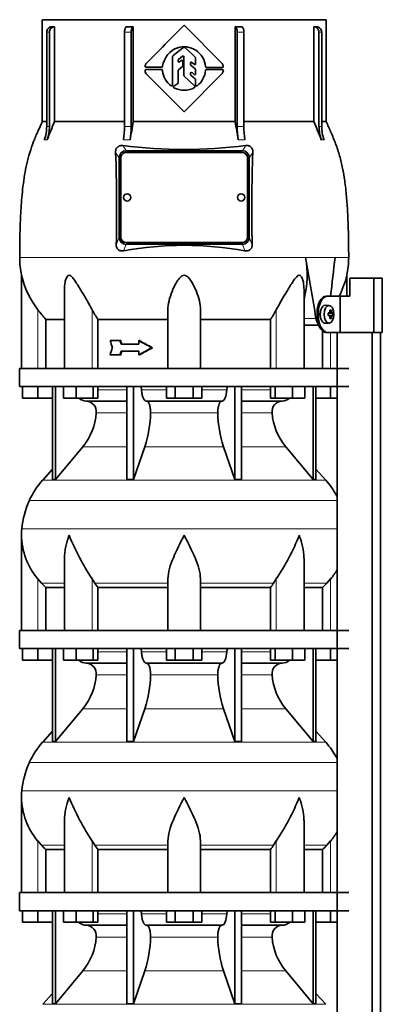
# Model space of a CAD drawing. Header units: millimetres. Extents: x -303 to -74, y -428 to 1006.
# Tile 23 of 26: x -302 to -262, y 722 to 830. Entities that reach past the tile are written whole.
import ezdxf

# ---------------------------------------------------------------- set-up
doc = ezdxf.new("R2010")
doc.units = ezdxf.units.MM
for name, color, linetype in [('LOW_134-18', 7, 'Continuous'), ('M5X8_UNI7687', 7, 'Continuous'), ('VSI134_DIFFUSORE', 7, 'Continuous'), ('VSI134_TERMINALE', 7, 'Continuous'), ('VSI134_TESTATA', 7, 'Continuous')]:
    doc.layers.add(name, color=color, linetype=linetype)

# ---------------------------------------------------------------- blocks, each defined once
blk = doc.blocks.new('SE')
at = {"layer": 'LOW_134-18', "color": 7, "linetype": 'Continuous', "lineweight": 35}
for p, q in [((-266.78, 795.88), (-266.78, 791.88)), ((-266.77, 795.88), (-266.77, 270.58)), ((-262.89, 270.58), (-262.89, 795.88)), ((-261.98, 270.58), (-261.98, 795.88)), ((-266.78, 789.88), (-266.78, 762.88)), ((-266.78, 760.88), (-266.78, 733.88)), ((-266.78, 731.88), (-266.78, 704.88))]:
    blk.add_line(p, q, dxfattribs=at)
at = {"layer": 'M5X8_UNI7687', "color": 7, "linetype": 'Continuous', "lineweight": 35}
for p, q in [((-267.67, 798.86), (-268.09, 798.88)), ((-267.76, 798), (-267.6, 798.02)), ((-267.6, 797.74), (-267.76, 797.75)), ((-267.25, 798.02), (-267.7, 797.98)), ((-267.25, 797.74), (-267.7, 797.77)), ((-267.43, 798.34), (-267.57, 798.24)), ((-268.09, 796.88), (-267.67, 796.89)), ((-267.43, 797.41), (-267.57, 797.52))]:
    blk.add_line(p, q, dxfattribs=at)
at = {"layer": 'M5X8_UNI7687', "color": 4, "linetype": 'Continuous', "lineweight": 9}
for p, q in [((-267.76, 798), (-267.61, 798.02)), ((-267.61, 797.74), (-267.76, 797.75)), ((-267.34, 798.02), (-267.7, 797.98)), ((-267.7, 797.77), (-267.34, 797.74)), ((-267.4, 797.64), (-267.56, 797.65)), ((-267.55, 798.1), (-267.4, 798.12))]:
    blk.add_line(p, q, dxfattribs=at)
at = {"layer": 'M5X8_UNI7687', "color": 7, "linetype": 'Continuous', "lineweight": 35}
blk.add_arc((-269.1, 797.88), 1.85, 355.7167, 4.2833, dxfattribs=at)
for centre, major_axis, ratio, start_param, end_param in [((-268.1, 797.88), (0, 1), 0.544639, 0, 3.159643), ((-268.43, 797.88), (0, -1.85), 0.361923, 1.49595, 1.645642), ((-269.13, 797.85), (1.99, 0.15), 0.047468, 0.695348, 0.809907), ((-267.7, 798.08), (-0.195, -0.02), 0.510424, 1.182652, 1.511361), ((-267.7, 797.67), (-0.195, 0.02), 0.510424, 4.771824, 5.100533), ((-269.13, 797.91), (1.99, -0.15), 0.047468, -0.809907, -0.695348), ((-268.77, 797.26), (1.58, 0.96), 0.318449, 0.410036, 0.559729), ((-269.12, 797.88), (0, 2), 0.788011, 4.833518, 4.948078), ((-269.12, 797.88), (0, -2), 0.788011, 1.335108, 1.449667), ((-269.15, 797.88), (0, 2), 0.882948, 4.833518, 4.948078), ((-269.15, 797.88), (0, -2), 0.882948, 1.335108, 1.449667), ((-269.13, 797.85), (1.99, 0.15), 0.047468, 0.33853, 0.453089), ((-269.13, 797.91), (1.99, -0.15), 0.047468, -0.453089, -0.33853), ((-268.77, 798.49), (1.58, -0.96), 0.318449, -0.559729, -0.410036)]:
    blk.add_ellipse(centre, major_axis=major_axis, ratio=ratio, start_param=start_param, end_param=end_param, dxfattribs=at)
blk.add_ellipse((-267.68, 797.88), major_axis=(0, -0.986), ratio=0.544639, dxfattribs=at)
for points in [[(-267.61, 798.02), (-267.6, 798.02), (-267.6, 798.02), (-267.59, 798.02), (-267.59, 798.02), (-267.58, 798.03), (-267.58, 798.03), (-267.57, 798.04), (-267.57, 798.04), (-267.56, 798.05), (-267.56, 798.06), (-267.56, 798.06), (-267.56, 798.07), (-267.55, 798.08), (-267.55, 798.09), (-267.55, 798.1), (-267.55, 798.11), (-267.55, 798.12), (-267.55, 798.12)], [(-267.55, 797.64), (-267.55, 797.64), (-267.55, 797.65), (-267.55, 797.66), (-267.55, 797.66), (-267.55, 797.67), (-267.56, 797.68), (-267.56, 797.69), (-267.56, 797.7), (-267.56, 797.71), (-267.57, 797.71), (-267.57, 797.72), (-267.58, 797.72), (-267.58, 797.73), (-267.59, 797.73), (-267.59, 797.73), (-267.6, 797.73), (-267.6, 797.74), (-267.61, 797.74)], [(-267.4, 798.12), (-267.4, 798.12), (-267.4, 798.11), (-267.39, 798.1), (-267.39, 798.09), (-267.39, 798.08), (-267.39, 798.07), (-267.38, 798.06), (-267.38, 798.06), (-267.38, 798.05), (-267.37, 798.04), (-267.37, 798.04), (-267.37, 798.03), (-267.36, 798.03), (-267.36, 798.02), (-267.35, 798.02), (-267.35, 798.02), (-267.34, 798.02), (-267.34, 798.02)], [(-267.34, 797.74), (-267.34, 797.74), (-267.35, 797.73), (-267.35, 797.73), (-267.36, 797.73), (-267.36, 797.73), (-267.37, 797.72), (-267.37, 797.72), (-267.37, 797.71), (-267.38, 797.71), (-267.38, 797.7), (-267.38, 797.69), (-267.39, 797.68), (-267.39, 797.67), (-267.39, 797.66), (-267.39, 797.66), (-267.4, 797.65), (-267.4, 797.64), (-267.4, 797.64)]]:
    blk.add_open_spline(points, degree=3, dxfattribs=at)
at = {"layer": 'VSI134_DIFFUSORE', "color": 7, "linetype": 'Continuous', "lineweight": 35}
for p, q in [((-265.5, 791.88), (-301.9, 791.88)), ((-301.9, 791.88), (-301.9, 789.88)), ((-301.9, 789.88), (-265.5, 789.88)), ((-301.6, 788.6), (-301.6, 789.88)), ((-301.6, 788.6), (-301.6, 789.88)), ((-299.9, 788.6), (-299.9, 789.88)), ((-298.26, 789.88), (-298.26, 779.59)), ((-297.95, 789.88), (-297.95, 779.59)), ((-297.05, 788.6), (-297.05, 789.88)), ((-295.66, 788.6), (-295.66, 789.88)), ((-293.76, 788.6), (-293.76, 789.88)), ((-293.25, 788.6), (-293.25, 789.88)), ((-290.03, 789.88), (-290.03, 779.59)), ((-289.3, 789.88), (-289.3, 779.59)), ((-285.66, 788.6), (-285.66, 789.88)), ((-284.68, 788.6), (-284.68, 789.88)), ((-282.71, 788.6), (-282.71, 789.88)), ((-281.73, 788.6), (-281.73, 789.88)), ((-278.09, 789.88), (-278.09, 779.59)), ((-277.36, 789.88), (-277.36, 779.59)), ((-274.14, 788.6), (-274.14, 789.88)), ((-273.63, 788.6), (-273.63, 789.88)), ((-271.73, 788.6), (-271.73, 789.88)), ((-270.34, 788.6), (-270.34, 789.88)), ((-269.44, 789.88), (-269.44, 779.59)), ((-269.13, 789.88), (-269.13, 779.59)), ((-267.5, 788.6), (-267.5, 789.88)), ((-299.9, 788.6), (-301.6, 788.6)), ((-298.26, 788.6), (-299.9, 788.6)), ((-295.66, 788.6), (-297.05, 788.6)), ((-293.76, 788.6), (-295.66, 788.6)), ((-294.53, 788.28), (-290.03, 788.28)), ((-293.25, 788.6), (-293.76, 788.6)), ((-287.88, 788.28), (-279.51, 788.28)), ((-284.68, 788.6), (-285.66, 788.6)), ((-282.71, 788.6), (-284.68, 788.6)), ((-281.73, 788.6), (-282.71, 788.6)), ((-277.36, 788.28), (-272.86, 788.28)), ((-273.63, 788.6), (-274.14, 788.6)), ((-271.73, 788.6), (-273.63, 788.6)), ((-270.34, 788.6), (-271.73, 788.6)), ((-267.5, 788.6), (-269.13, 788.6)), ((-266.78, 788.6), (-267.5, 788.6)), ((-297.95, 779.59), (-294.92, 783.23)), ((-289.3, 779.59), (-288.04, 783.23)), ((-279.35, 783.23), (-278.09, 779.59)), ((-272.47, 783.23), (-269.44, 779.59)), ((-298.26, 780.74), (-299.35, 779.53)), ((-268.04, 779.53), (-269.13, 780.74)), ((-298.26, 779.59), (-297.95, 779.59)), ((-290.03, 779.59), (-289.3, 779.59)), ((-278.09, 779.59), (-277.36, 779.59)), ((-269.44, 779.59), (-269.13, 779.59)), ((-301.7, 773.42), (-301.7, 762.88)), ((-296.95, 770.75), (-296.95, 762.88)), ((-270.44, 762.88), (-270.44, 770.75)), ((-299.49, 768.14), (-299.9, 768.6)), ((-293.59, 768.14), (-293.88, 768.6)), ((-285.5, 762.88), (-285.5, 768.6)), ((-281.9, 762.88), (-281.9, 768.6)), ((-273.51, 768.6), (-273.8, 768.14)), ((-267.5, 768.6), (-267.9, 768.14)), ((-298.99, 767.65), (-296.95, 767.65)), ((-298.99, 762.88), (-298.99, 767.65)), ((-293.24, 767.65), (-285.5, 767.65)), ((-293.24, 762.88), (-293.24, 767.65)), ((-281.9, 767.65), (-274.15, 767.65)), ((-274.15, 767.65), (-274.15, 762.88)), ((-270.44, 767.65), (-268.4, 767.65)), ((-268.4, 767.65), (-268.4, 762.88)), ((-265.5, 762.88), (-301.9, 762.88)), ((-301.9, 762.88), (-301.9, 760.88)), ((-301.9, 760.88), (-265.5, 760.88)), ((-301.6, 759.6), (-301.6, 760.88)), ((-301.6, 759.6), (-301.6, 760.88)), ((-299.9, 759.6), (-299.9, 760.88)), ((-298.26, 760.88), (-298.26, 750.59)), ((-297.95, 760.88), (-297.95, 750.59)), ((-297.05, 759.6), (-297.05, 760.88)), ((-295.66, 759.6), (-295.66, 760.88)), ((-293.76, 759.6), (-293.76, 760.88)), ((-293.25, 759.6), (-293.25, 760.88)), ((-290.03, 760.88), (-290.03, 750.59)), ((-289.3, 760.88), (-289.3, 750.59)), ((-285.66, 759.6), (-285.66, 760.88)), ((-284.68, 759.6), (-284.68, 760.88)), ((-282.71, 759.6), (-282.71, 760.88)), ((-281.73, 759.6), (-281.73, 760.88)), ((-278.09, 760.88), (-278.09, 750.59)), ((-277.36, 760.88), (-277.36, 750.59)), ((-274.14, 759.6), (-274.14, 760.88)), ((-273.63, 759.6), (-273.63, 760.88)), ((-271.73, 759.6), (-271.73, 760.88)), ((-270.34, 759.6), (-270.34, 760.88)), ((-269.44, 760.88), (-269.44, 750.59)), ((-269.13, 760.88), (-269.13, 750.59)), ((-267.5, 759.6), (-267.5, 760.88)), ((-299.9, 759.6), (-301.6, 759.6)), ((-298.26, 759.6), (-299.9, 759.6)), ((-295.66, 759.6), (-297.05, 759.6)), ((-293.76, 759.6), (-295.66, 759.6)), ((-293.25, 759.6), (-293.76, 759.6)), ((-284.68, 759.6), (-285.66, 759.6)), ((-282.71, 759.6), (-284.68, 759.6)), ((-281.73, 759.6), (-282.71, 759.6)), ((-273.63, 759.6), (-274.14, 759.6)), ((-271.73, 759.6), (-273.63, 759.6)), ((-270.34, 759.6), (-271.73, 759.6)), ((-267.5, 759.6), (-269.13, 759.6)), ((-266.78, 759.6), (-267.5, 759.6)), ((-294.53, 759.28), (-290.03, 759.28)), ((-287.88, 759.28), (-279.51, 759.28)), ((-277.36, 759.28), (-272.86, 759.28)), ((-297.95, 750.59), (-294.92, 754.23)), ((-289.3, 750.59), (-288.04, 754.23)), ((-279.35, 754.23), (-278.09, 750.59)), ((-272.47, 754.23), (-269.44, 750.59)), ((-298.26, 751.74), (-299.35, 750.53)), ((-268.04, 750.53), (-269.13, 751.74)), ((-298.26, 750.59), (-297.95, 750.59)), ((-290.03, 750.59), (-289.3, 750.59)), ((-278.09, 750.59), (-277.36, 750.59)), ((-269.44, 750.59), (-269.13, 750.59)), ((-301.7, 744.42), (-301.7, 733.88)), ((-296.95, 741.75), (-296.95, 733.88)), ((-270.44, 733.88), (-270.44, 741.75)), ((-299.49, 739.14), (-299.9, 739.6)), ((-293.59, 739.14), (-293.88, 739.6)), ((-285.5, 733.88), (-285.5, 739.6)), ((-281.9, 733.88), (-281.9, 739.6)), ((-273.51, 739.6), (-273.8, 739.14)), ((-267.5, 739.6), (-267.9, 739.14)), ((-298.99, 738.65), (-296.95, 738.65)), ((-298.99, 733.88), (-298.99, 738.65)), ((-293.24, 738.65), (-285.5, 738.65)), ((-293.24, 733.88), (-293.24, 738.65)), ((-281.9, 738.65), (-274.15, 738.65)), ((-274.15, 738.65), (-274.15, 733.88)), ((-270.44, 738.65), (-268.4, 738.65)), ((-268.4, 738.65), (-268.4, 733.88)), ((-265.5, 733.88), (-301.9, 733.88)), ((-301.9, 733.88), (-301.9, 731.88)), ((-301.9, 731.88), (-265.5, 731.88)), ((-301.6, 730.6), (-301.6, 731.88)), ((-301.6, 730.6), (-301.6, 731.88)), ((-299.9, 730.6), (-299.9, 731.88)), ((-298.26, 731.88), (-298.26, 721.59)), ((-297.95, 731.88), (-297.95, 721.59)), ((-297.05, 730.6), (-297.05, 731.88)), ((-295.66, 730.6), (-295.66, 731.88)), ((-293.76, 730.6), (-293.76, 731.88)), ((-293.25, 730.6), (-293.25, 731.88)), ((-290.03, 731.88), (-290.03, 721.59)), ((-289.3, 731.88), (-289.3, 721.59)), ((-285.66, 730.6), (-285.66, 731.88)), ((-284.68, 730.6), (-284.68, 731.88)), ((-282.71, 730.6), (-282.71, 731.88)), ((-281.73, 730.6), (-281.73, 731.88)), ((-278.09, 731.88), (-278.09, 721.59)), ((-277.36, 731.88), (-277.36, 721.59)), ((-274.14, 730.6), (-274.14, 731.88)), ((-273.63, 730.6), (-273.63, 731.88)), ((-271.73, 730.6), (-271.73, 731.88)), ((-270.34, 730.6), (-270.34, 731.88)), ((-269.44, 731.88), (-269.44, 721.59)), ((-269.13, 731.88), (-269.13, 721.59)), ((-267.5, 730.6), (-267.5, 731.88)), ((-299.9, 730.6), (-301.6, 730.6)), ((-298.26, 730.6), (-299.9, 730.6)), ((-295.66, 730.6), (-297.05, 730.6)), ((-293.76, 730.6), (-295.66, 730.6)), ((-294.53, 730.28), (-290.03, 730.28)), ((-293.25, 730.6), (-293.76, 730.6)), ((-287.88, 730.28), (-279.51, 730.28)), ((-284.68, 730.6), (-285.66, 730.6)), ((-282.71, 730.6), (-284.68, 730.6)), ((-281.73, 730.6), (-282.71, 730.6)), ((-277.36, 730.28), (-272.86, 730.28)), ((-273.63, 730.6), (-274.14, 730.6)), ((-271.73, 730.6), (-273.63, 730.6)), ((-270.34, 730.6), (-271.73, 730.6)), ((-267.5, 730.6), (-269.13, 730.6)), ((-266.78, 730.6), (-267.5, 730.6)), ((-297.95, 721.59), (-294.92, 725.23)), ((-289.3, 721.59), (-288.04, 725.23)), ((-279.35, 725.23), (-278.09, 721.59)), ((-272.47, 725.23), (-269.44, 721.59)), ((-298.26, 722.74), (-299.35, 721.53)), ((-268.04, 721.53), (-269.13, 722.74)), ((-298.26, 721.59), (-297.95, 721.59)), ((-290.03, 721.59), (-289.3, 721.59)), ((-278.09, 721.59), (-277.36, 721.59)), ((-269.44, 721.59), (-269.13, 721.59))]:
    blk.add_line(p, q, dxfattribs=at)
at = {"layer": 'VSI134_DIFFUSORE', "color": 4, "linetype": 'Continuous', "lineweight": 9}
for p, q in [((-293.25, 789.52), (-290.03, 789.52)), ((-288.41, 789.52), (-285.66, 789.52)), ((-281.73, 789.52), (-278.98, 789.52)), ((-277.36, 789.52), (-274.14, 789.52)), ((-290.03, 786.97), (-293.42, 786.97)), ((-279.97, 786.97), (-287.42, 786.97)), ((-273.97, 786.97), (-277.36, 786.97)), ((-294.92, 783.23), (-290.03, 783.23)), ((-288.04, 783.23), (-279.35, 783.23)), ((-277.36, 783.23), (-272.47, 783.23)), ((-299.35, 779.53), (-268.04, 779.53)), ((-266.78, 777.27), (-300.83, 777.27)), ((-301.66, 774.15), (-266.78, 774.15)), ((-299.9, 762.88), (-299.9, 768.6)), ((-299.49, 768.14), (-296.95, 768.14)), ((-293.88, 762.88), (-293.88, 768.6)), ((-293.59, 768.14), (-285.5, 768.14)), ((-281.9, 768.14), (-273.8, 768.14)), ((-273.51, 762.88), (-273.51, 768.6)), ((-270.44, 768.14), (-267.9, 768.14)), ((-267.5, 762.88), (-267.5, 768.6)), ((-293.25, 760.52), (-290.03, 760.52)), ((-288.41, 760.52), (-285.66, 760.52)), ((-281.73, 760.52), (-278.98, 760.52)), ((-277.36, 760.52), (-274.14, 760.52)), ((-290.03, 757.97), (-293.42, 757.97)), ((-279.97, 757.97), (-287.42, 757.97)), ((-273.97, 757.97), (-277.36, 757.97)), ((-294.92, 754.23), (-290.03, 754.23)), ((-288.04, 754.23), (-279.35, 754.23)), ((-277.36, 754.23), (-272.47, 754.23)), ((-299.35, 750.53), (-268.04, 750.53)), ((-266.78, 748.27), (-300.83, 748.27)), ((-301.66, 745.15), (-266.78, 745.15)), ((-299.9, 733.88), (-299.9, 739.6)), ((-299.49, 739.14), (-296.95, 739.14)), ((-293.88, 733.88), (-293.88, 739.6)), ((-293.59, 739.14), (-285.5, 739.14)), ((-281.9, 739.14), (-273.8, 739.14)), ((-273.51, 733.88), (-273.51, 739.6)), ((-270.44, 739.14), (-267.9, 739.14)), ((-267.5, 733.88), (-267.5, 739.6)), ((-293.25, 731.52), (-290.03, 731.52)), ((-288.41, 731.52), (-285.66, 731.52)), ((-281.73, 731.52), (-278.98, 731.52)), ((-277.36, 731.52), (-274.14, 731.52)), ((-290.03, 728.97), (-293.42, 728.97)), ((-279.97, 728.97), (-287.42, 728.97)), ((-273.97, 728.97), (-277.36, 728.97)), ((-294.92, 725.23), (-290.03, 725.23)), ((-288.04, 725.23), (-279.35, 725.23)), ((-277.36, 725.23), (-272.47, 725.23)), ((-299.35, 721.53), (-268.04, 721.53))]:
    blk.add_line(p, q, dxfattribs=at)
at = {"layer": 'VSI134_DIFFUSORE', "color": 7, "linetype": 'Continuous', "lineweight": 35}
for centre, radius, start, end in [((-294.48, 789.61), 1.34, 229.5852, 268.0094), ((-294.59, 787.1), 1.17, 353.3223, 87.2173), ((-272.81, 787.11), 1.17, 92.5772, 186.8833), ((-272.91, 789.61), 1.34, 271.9979, 310.3729), ((-300.08, 787.47), 6.68, 320.5472, 355.6594), ((-300.41, 787.21), 12.99, 342.1602, 358.9354), ((-266.68, 787.26), 13.3, 181.2569, 197.6475), ((-267.29, 787.48), 6.7, 184.3996, 219.3938), ((-292.82, 773.64), 8.8, 138, 155.5912), ((-274.58, 773.64), 8.8, 27.6842, 42), ((-291.9, 773.22), 9.8, 155.5912, 174.5826), ((-294, 773.42), 7.7, 174.5826, 180.0352), ((-293.96, 773.56), 7.74, 181.0159, 219.8906), ((-268.76, 784.93), 29.97, 202.585, 213.0327), ((-295.74, 783.4), 26.71, 326.3278, 338.0546), ((-273.43, 773.56), 7.74, 320.1094, 329.446), ((-286.96, 772.58), 7.98, 213.8601, 218.2043), ((-280.42, 772.58), 7.98, 321.7938, 326.1418), ((-294.48, 760.61), 1.34, 229.5852, 268.0094), ((-272.91, 760.61), 1.34, 271.9979, 310.3729), ((-294.59, 758.1), 1.17, 353.3223, 87.2173), ((-272.81, 758.11), 1.17, 92.5772, 186.8833), ((-300.08, 758.47), 6.68, 320.5472, 355.6594), ((-300.41, 758.21), 12.99, 342.1602, 358.9354), ((-266.68, 758.26), 13.3, 181.2569, 197.6475), ((-267.29, 758.48), 6.7, 184.3996, 219.3938), ((-292.82, 744.64), 8.8, 138, 155.5912), ((-274.58, 744.64), 8.8, 27.6842, 42), ((-291.9, 744.22), 9.8, 155.5912, 174.5826), ((-294, 744.42), 7.7, 174.5826, 180.0352), ((-293.96, 744.56), 7.74, 181.0159, 219.8906), ((-268.76, 755.93), 29.97, 202.585, 213.0327), ((-295.74, 754.4), 26.71, 326.3278, 338.0546), ((-273.43, 744.56), 7.74, 320.1094, 329.446), ((-286.96, 743.58), 7.98, 213.8601, 218.2043), ((-280.42, 743.58), 7.98, 321.7938, 326.1418), ((-294.48, 731.61), 1.34, 229.5852, 268.0094), ((-294.59, 729.1), 1.17, 353.3223, 87.2173), ((-272.81, 729.11), 1.17, 92.5772, 186.8833), ((-272.91, 731.61), 1.34, 271.9979, 310.3729), ((-300.08, 729.47), 6.68, 320.5472, 355.6594), ((-300.41, 729.21), 12.99, 342.1602, 358.9354), ((-266.68, 729.26), 13.3, 181.2569, 197.6475), ((-267.29, 729.48), 6.7, 184.3996, 219.3938)]:
    blk.add_arc(centre, radius, start, end, dxfattribs=at)
for points, knots in [([(-288.56, 789.88), (-288.55, 789.88), (-288.54, 789.88), (-288.53, 789.87), (-288.52, 789.86), (-288.49, 789.83), (-288.47, 789.81), (-288.45, 789.74), (-288.43, 789.7), (-288.42, 789.62), (-288.41, 789.57), (-288.41, 789.52)], [0, 0, 0, 0, 0.125, 0.125, 0.25, 0.25, 0.5, 0.5, 0.75, 0.75, 1, 1, 1, 1]), ([(-287.88, 788.28), (-287.91, 788.28), (-287.94, 788.28), (-287.99, 788.31), (-288.01, 788.32), (-288.04, 788.34), (-288.05, 788.35), (-288.1, 788.4), (-288.13, 788.44), (-288.18, 788.53), (-288.21, 788.58), (-288.26, 788.69), (-288.28, 788.75), (-288.32, 788.89), (-288.34, 788.96), (-288.37, 789.11), (-288.38, 789.19), (-288.4, 789.35), (-288.41, 789.44), (-288.41, 789.52)], [0, 0, 0, 0, 0.125, 0.125, 0.1875, 0.1875, 0.25, 0.25, 0.375, 0.375, 0.5, 0.5, 0.625, 0.625, 0.75, 0.75, 0.875, 0.875, 1, 1, 1, 1]), ([(-278.98, 789.52), (-279, 789.18), (-279.06, 788.86), (-279.25, 788.41), (-279.38, 788.28), (-279.51, 788.28)], [0, 0, 0, 0, 0.5, 0.5, 1, 1, 1, 1]), ([(-278.98, 789.52), (-278.98, 789.57), (-278.97, 789.62), (-278.96, 789.68), (-278.96, 789.7), (-278.94, 789.74), (-278.94, 789.76), (-278.92, 789.79), (-278.92, 789.81), (-278.9, 789.83), (-278.89, 789.84), (-278.87, 789.86), (-278.87, 789.87), (-278.85, 789.88), (-278.84, 789.88), (-278.83, 789.88)], [0, 0, 0, 0, 0.25, 0.25, 0.375, 0.375, 0.5, 0.5, 0.625, 0.625, 0.75, 0.75, 0.875, 0.875, 1, 1, 1, 1]), ([(-287.88, 788.28), (-287.86, 788.28), (-287.84, 788.28), (-287.81, 788.27), (-287.8, 788.26), (-287.75, 788.23), (-287.72, 788.21), (-287.66, 788.14), (-287.63, 788.1), (-287.6, 788.03), (-287.58, 788), (-287.56, 787.95), (-287.55, 787.92), (-287.52, 787.83), (-287.5, 787.76), (-287.47, 787.65), (-287.46, 787.61), (-287.45, 787.54), (-287.45, 787.5), (-287.43, 787.38), (-287.42, 787.3), (-287.42, 787.13), (-287.41, 787.05), (-287.42, 786.97)], [0, 0, 0, 0, 0.0625, 0.0625, 0.125, 0.125, 0.25, 0.25, 0.375, 0.375, 0.4375, 0.4375, 0.5, 0.5, 0.625, 0.625, 0.6875, 0.6875, 0.75, 0.75, 0.875, 0.875, 1, 1, 1, 1]), ([(-279.97, 786.97), (-279.98, 787.05), (-279.98, 787.13), (-279.97, 787.26), (-279.97, 787.3), (-279.96, 787.38), (-279.96, 787.42), (-279.94, 787.54), (-279.93, 787.61), (-279.9, 787.72), (-279.89, 787.76), (-279.87, 787.82), (-279.85, 787.89), (-279.83, 787.95), (-279.81, 788), (-279.79, 788.03), (-279.76, 788.1), (-279.73, 788.14), (-279.67, 788.21), (-279.64, 788.23), (-279.58, 788.27), (-279.55, 788.28), (-279.51, 788.28)], [0, 0, 0, 0, 0.125, 0.125, 0.1875, 0.1875, 0.25, 0.25, 0.375, 0.375, 0.4375, 0.4375, 0.5, 0.5625, 0.5625, 0.625, 0.625, 0.75, 0.75, 0.875, 0.875, 1, 1, 1, 1]), ([(-296.42, 773.42), (-296.44, 773.37), (-296.46, 773.32), (-296.5, 773.21), (-296.51, 773.16), (-296.56, 773.01), (-296.6, 772.9), (-296.69, 772.59), (-296.74, 772.38), (-296.83, 771.97), (-296.87, 771.76), (-296.92, 771.35), (-296.94, 771.14), (-296.95, 770.88), (-296.95, 770.81), (-296.95, 770.75)], [0, 0, 0, 0, 0.03125, 0.03125, 0.0625, 0.0625, 0.125, 0.125, 0.25, 0.25, 0.375, 0.375, 0.5, 0.5, 0.5400162, 0.5400162, 0.5400162, 0.5400162]), ([(-283.7, 773.42), (-284.12, 772.59), (-284.55, 771.75), (-285.06, 770.54), (-285.21, 770.13), (-285.43, 769.34), (-285.5, 768.96), (-285.5, 768.6)], [0, 0, 0, 0, 0.5, 0.5, 0.75, 0.75, 1, 1, 1, 1]), ([(-281.9, 768.6), (-281.9, 768.96), (-281.97, 769.34), (-282.18, 770.13), (-282.33, 770.54), (-282.84, 771.75), (-283.27, 772.59), (-283.7, 773.42)], [0, 0, 0, 0, 0.25, 0.25, 0.5, 0.5, 1, 1, 1, 1]), ([(-270.44, 770.75), (-270.44, 770.81), (-270.44, 770.88), (-270.46, 771.36), (-270.52, 771.77), (-270.65, 772.38), (-270.7, 772.59), (-270.79, 772.9), (-270.83, 773.01), (-270.88, 773.16), (-270.9, 773.24), (-270.93, 773.32), (-270.95, 773.37), (-270.96, 773.4), (-270.97, 773.42)], [0.4588627, 0.4588627, 0.4588627, 0.4588627, 0.5, 0.5, 0.75, 0.75, 0.875, 0.875, 0.9375, 0.9375, 0.96875, 0.984375, 0.984375, 1, 1, 1, 1]), ([(-288.56, 760.88), (-288.55, 760.88), (-288.54, 760.88), (-288.53, 760.87), (-288.52, 760.86), (-288.49, 760.83), (-288.47, 760.81), (-288.45, 760.74), (-288.43, 760.7), (-288.42, 760.62), (-288.41, 760.57), (-288.41, 760.52)], [0, 0, 0, 0, 0.125, 0.125, 0.25, 0.25, 0.5, 0.5, 0.75, 0.75, 1, 1, 1, 1]), ([(-287.88, 759.28), (-287.91, 759.28), (-287.94, 759.28), (-287.99, 759.31), (-288.01, 759.32), (-288.04, 759.34), (-288.05, 759.35), (-288.1, 759.4), (-288.13, 759.44), (-288.18, 759.53), (-288.21, 759.58), (-288.26, 759.69), (-288.28, 759.75), (-288.32, 759.89), (-288.34, 759.96), (-288.37, 760.11), (-288.38, 760.19), (-288.4, 760.35), (-288.41, 760.44), (-288.41, 760.52)], [0, 0, 0, 0, 0.125, 0.125, 0.1875, 0.1875, 0.25, 0.25, 0.375, 0.375, 0.5, 0.5, 0.625, 0.625, 0.75, 0.75, 0.875, 0.875, 1, 1, 1, 1]), ([(-278.98, 760.52), (-279, 760.18), (-279.06, 759.86), (-279.25, 759.41), (-279.38, 759.28), (-279.51, 759.28)], [0, 0, 0, 0, 0.5, 0.5, 1, 1, 1, 1]), ([(-278.98, 760.52), (-278.98, 760.57), (-278.97, 760.62), (-278.96, 760.68), (-278.96, 760.7), (-278.94, 760.74), (-278.94, 760.76), (-278.92, 760.79), (-278.92, 760.81), (-278.9, 760.83), (-278.89, 760.84), (-278.87, 760.86), (-278.87, 760.87), (-278.85, 760.88), (-278.84, 760.88), (-278.83, 760.88)], [0, 0, 0, 0, 0.25, 0.25, 0.375, 0.375, 0.5, 0.5, 0.625, 0.625, 0.75, 0.75, 0.875, 0.875, 1, 1, 1, 1]), ([(-287.88, 759.28), (-287.86, 759.28), (-287.84, 759.28), (-287.81, 759.27), (-287.8, 759.26), (-287.75, 759.23), (-287.72, 759.21), (-287.66, 759.14), (-287.63, 759.1), (-287.6, 759.03), (-287.58, 759), (-287.56, 758.95), (-287.55, 758.92), (-287.52, 758.83), (-287.5, 758.76), (-287.47, 758.65), (-287.46, 758.61), (-287.45, 758.54), (-287.45, 758.5), (-287.43, 758.38), (-287.42, 758.3), (-287.42, 758.13), (-287.41, 758.05), (-287.42, 757.97)], [0, 0, 0, 0, 0.0625, 0.0625, 0.125, 0.125, 0.25, 0.25, 0.375, 0.375, 0.4375, 0.4375, 0.5, 0.5, 0.625, 0.625, 0.6875, 0.6875, 0.75, 0.75, 0.875, 0.875, 1, 1, 1, 1]), ([(-279.97, 757.97), (-279.98, 758.05), (-279.98, 758.13), (-279.97, 758.26), (-279.97, 758.3), (-279.96, 758.38), (-279.96, 758.42), (-279.94, 758.54), (-279.93, 758.61), (-279.9, 758.72), (-279.89, 758.76), (-279.87, 758.82), (-279.85, 758.89), (-279.83, 758.95), (-279.81, 759), (-279.79, 759.03), (-279.76, 759.1), (-279.73, 759.14), (-279.67, 759.21), (-279.64, 759.23), (-279.58, 759.27), (-279.55, 759.28), (-279.51, 759.28)], [0, 0, 0, 0, 0.125, 0.125, 0.1875, 0.1875, 0.25, 0.25, 0.375, 0.375, 0.4375, 0.4375, 0.5, 0.5625, 0.5625, 0.625, 0.625, 0.75, 0.75, 0.875, 0.875, 1, 1, 1, 1]), ([(-296.42, 744.42), (-296.44, 744.37), (-296.46, 744.32), (-296.5, 744.21), (-296.51, 744.16), (-296.56, 744.01), (-296.6, 743.9), (-296.69, 743.59), (-296.74, 743.38), (-296.83, 742.97), (-296.87, 742.76), (-296.92, 742.35), (-296.94, 742.14), (-296.95, 741.88), (-296.95, 741.81), (-296.95, 741.75)], [0, 0, 0, 0, 0.03125, 0.03125, 0.0625, 0.0625, 0.125, 0.125, 0.25, 0.25, 0.375, 0.375, 0.5, 0.5, 0.5400162, 0.5400162, 0.5400162, 0.5400162]), ([(-283.7, 744.42), (-284.12, 743.59), (-284.55, 742.75), (-285.06, 741.54), (-285.21, 741.13), (-285.43, 740.34), (-285.5, 739.96), (-285.5, 739.6)], [0, 0, 0, 0, 0.5, 0.5, 0.75, 0.75, 1, 1, 1, 1]), ([(-281.9, 739.6), (-281.9, 739.96), (-281.97, 740.34), (-282.18, 741.13), (-282.33, 741.54), (-282.84, 742.75), (-283.27, 743.59), (-283.7, 744.42)], [0, 0, 0, 0, 0.25, 0.25, 0.5, 0.5, 1, 1, 1, 1]), ([(-270.44, 741.75), (-270.44, 741.81), (-270.44, 741.88), (-270.46, 742.36), (-270.52, 742.77), (-270.65, 743.38), (-270.7, 743.59), (-270.79, 743.9), (-270.83, 744.01), (-270.88, 744.16), (-270.9, 744.24), (-270.93, 744.32), (-270.95, 744.37), (-270.96, 744.4), (-270.97, 744.42)], [0.4588627, 0.4588627, 0.4588627, 0.4588627, 0.5, 0.5, 0.75, 0.75, 0.875, 0.875, 0.9375, 0.9375, 0.96875, 0.984375, 0.984375, 1, 1, 1, 1]), ([(-288.56, 731.88), (-288.55, 731.88), (-288.54, 731.88), (-288.53, 731.87), (-288.52, 731.86), (-288.49, 731.83), (-288.47, 731.81), (-288.45, 731.74), (-288.43, 731.7), (-288.42, 731.62), (-288.41, 731.57), (-288.41, 731.52)], [0, 0, 0, 0, 0.125, 0.125, 0.25, 0.25, 0.5, 0.5, 0.75, 0.75, 1, 1, 1, 1]), ([(-287.88, 730.28), (-287.91, 730.28), (-287.94, 730.28), (-287.99, 730.31), (-288.01, 730.32), (-288.04, 730.34), (-288.05, 730.35), (-288.1, 730.4), (-288.13, 730.44), (-288.18, 730.53), (-288.21, 730.58), (-288.26, 730.69), (-288.28, 730.75), (-288.32, 730.89), (-288.34, 730.96), (-288.37, 731.11), (-288.38, 731.19), (-288.4, 731.35), (-288.41, 731.44), (-288.41, 731.52)], [0, 0, 0, 0, 0.125, 0.125, 0.1875, 0.1875, 0.25, 0.25, 0.375, 0.375, 0.5, 0.5, 0.625, 0.625, 0.75, 0.75, 0.875, 0.875, 1, 1, 1, 1]), ([(-278.98, 731.52), (-279, 731.18), (-279.06, 730.86), (-279.25, 730.41), (-279.38, 730.28), (-279.51, 730.28)], [0, 0, 0, 0, 0.5, 0.5, 1, 1, 1, 1]), ([(-278.98, 731.52), (-278.98, 731.57), (-278.97, 731.62), (-278.96, 731.68), (-278.96, 731.7), (-278.94, 731.74), (-278.94, 731.76), (-278.92, 731.79), (-278.92, 731.81), (-278.9, 731.83), (-278.89, 731.84), (-278.87, 731.86), (-278.87, 731.87), (-278.85, 731.88), (-278.84, 731.88), (-278.83, 731.88)], [0, 0, 0, 0, 0.25, 0.25, 0.375, 0.375, 0.5, 0.5, 0.625, 0.625, 0.75, 0.75, 0.875, 0.875, 1, 1, 1, 1]), ([(-287.88, 730.28), (-287.86, 730.28), (-287.84, 730.28), (-287.81, 730.27), (-287.8, 730.26), (-287.75, 730.23), (-287.72, 730.21), (-287.66, 730.14), (-287.63, 730.1), (-287.6, 730.03), (-287.58, 730), (-287.56, 729.95), (-287.55, 729.92), (-287.52, 729.83), (-287.5, 729.76), (-287.47, 729.65), (-287.46, 729.61), (-287.45, 729.54), (-287.45, 729.5), (-287.43, 729.38), (-287.42, 729.3), (-287.42, 729.13), (-287.41, 729.05), (-287.42, 728.97)], [0, 0, 0, 0, 0.0625, 0.0625, 0.125, 0.125, 0.25, 0.25, 0.375, 0.375, 0.4375, 0.4375, 0.5, 0.5, 0.625, 0.625, 0.6875, 0.6875, 0.75, 0.75, 0.875, 0.875, 1, 1, 1, 1]), ([(-279.97, 728.97), (-279.98, 729.05), (-279.98, 729.13), (-279.97, 729.26), (-279.97, 729.3), (-279.96, 729.38), (-279.96, 729.42), (-279.94, 729.54), (-279.93, 729.61), (-279.9, 729.72), (-279.89, 729.76), (-279.87, 729.82), (-279.85, 729.89), (-279.83, 729.95), (-279.81, 730), (-279.79, 730.03), (-279.76, 730.1), (-279.73, 730.14), (-279.67, 730.21), (-279.64, 730.23), (-279.58, 730.27), (-279.55, 730.28), (-279.51, 730.28)], [0, 0, 0, 0, 0.125, 0.125, 0.1875, 0.1875, 0.25, 0.25, 0.375, 0.375, 0.4375, 0.4375, 0.5, 0.5625, 0.5625, 0.625, 0.625, 0.75, 0.75, 0.875, 0.875, 1, 1, 1, 1])]:
    blk.add_open_spline(points, degree=3, knots=knots, dxfattribs=at)
for points in [[(-298.99, 767.65), (-299.16, 767.8), (-299.33, 767.97), (-299.49, 768.14)], [(-267.9, 768.14), (-268.06, 767.97), (-268.23, 767.8), (-268.4, 767.65)], [(-298.99, 738.65), (-299.16, 738.8), (-299.33, 738.97), (-299.49, 739.14)], [(-267.9, 739.14), (-268.06, 738.97), (-268.23, 738.8), (-268.4, 738.65)]]:
    blk.add_open_spline(points, degree=3, dxfattribs=at)
at = {"layer": 'VSI134_TERMINALE', "color": 7, "linetype": 'Continuous', "lineweight": 35}
for p, q in [((-262.72, 801.88), (-265.38, 801.88)), ((-265.38, 801.88), (-265.38, 799.88)), ((-261.78, 801.88), (-262.72, 801.88)), ((-262.72, 795.88), (-262.72, 801.88)), ((-261.78, 795.88), (-261.78, 801.88)), ((-267.99, 799.88), (-267.83, 799.88)), ((-267.83, 799.88), (-266.43, 799.88)), ((-266.43, 799.88), (-265.38, 799.88)), ((-266.43, 795.88), (-266.43, 799.88)), ((-269, 797.68), (-269, 798.08)), ((-268.85, 797.68), (-268.85, 798.08)), ((-267.83, 795.88), (-267.99, 795.88)), ((-267.83, 795.88), (-266.43, 795.88)), ((-262.72, 795.88), (-266.43, 795.88)), ((-261.78, 795.88), (-262.72, 795.88))]:
    blk.add_line(p, q, dxfattribs=at)
at = {"layer": 'VSI134_TERMINALE', "color": 4, "linetype": 'Continuous', "lineweight": 9}
for p, q in [((-269, 798.08), (-268.85, 798.08)), ((-268.85, 797.68), (-269, 797.68))]:
    blk.add_line(p, q, dxfattribs=at)
at = {"layer": 'VSI134_TERMINALE', "color": 7, "linetype": 'Continuous', "lineweight": 35}
for points in [[(-269, 798.08), (-269, 798.32), (-268.98, 798.55), (-268.87, 798.98), (-268.79, 799.18), (-268.5, 799.68), (-268.24, 799.88), (-267.99, 799.88)], [(-267.83, 799.88), (-267.96, 799.88), (-268.08, 799.83), (-268.32, 799.65), (-268.44, 799.52), (-268.73, 799.02), (-268.85, 798.55), (-268.85, 798.08)], [(-267.99, 795.88), (-268.12, 795.88), (-268.24, 795.92), (-268.48, 796.1), (-268.6, 796.24), (-268.89, 796.73), (-269, 797.2), (-269, 797.68)], [(-268.85, 797.68), (-268.85, 797.44), (-268.82, 797.21), (-268.71, 796.77), (-268.63, 796.57), (-268.34, 796.07), (-268.08, 795.88), (-267.83, 795.88)]]:
    blk.add_open_spline(points, degree=3, knots=[0, 0, 0, 0, 0.25, 0.25, 0.5, 0.5, 1, 1, 1, 1], dxfattribs=at)
at = {"layer": 'VSI134_TESTATA', "color": 7, "linetype": 'Continuous', "lineweight": 35}
for p, q in [((-268, 830.48), (-299.4, 830.48)), ((-299.4, 830.48), (-299.4, 819.21)), ((-268, 819.21), (-268, 830.48)), ((-298.04, 829.68), (-298.04, 819.21)), ((-289.33, 829.68), (-289.33, 819.21)), ((-283.62, 829.81), (-279.51, 825.63)), ((-278.06, 819.21), (-278.06, 829.68)), ((-269.35, 819.21), (-269.35, 829.68)), ((-298.91, 818.66), (-298.91, 829.08)), ((-298.6, 829.08), (-298.6, 818.66)), ((-290.3, 818.66), (-290.3, 829.08)), ((-289.56, 829.08), (-289.56, 818.66)), ((-277.83, 818.66), (-277.83, 829.08)), ((-277.09, 829.08), (-277.09, 818.66)), ((-268.79, 818.66), (-268.79, 829.08)), ((-268.48, 829.08), (-268.48, 818.66)), ((-284.94, 826.47), (-283.85, 827.37)), ((-283.78, 827.39), (-283.61, 827.39)), ((-283.54, 827.36), (-282.46, 826.29)), ((-284.98, 823.24), (-284.98, 826.39)), ((-284.36, 825.88), (-284.36, 825.98)), ((-284.32, 826.06), (-283.88, 826.43)), ((-284.2, 825.8), (-284, 825.96)), ((-283.84, 825.36), (-283.84, 825.88)), ((-283.72, 824.3), (-283.72, 826.36)), ((-282.43, 825.61), (-282.43, 826.22)), ((-287.93, 824.95), (-286.2, 824.95)), ((-286.2, 825.21), (-287.92, 825.21)), ((-286.1, 825.34), (-286.1, 825.3)), ((-286.1, 824.85), (-286.1, 824.81)), ((-284.36, 823.5), (-284.36, 824.86)), ((-284.32, 824.93), (-283.87, 825.29)), ((-283, 825.53), (-283, 825.67)), ((-282.97, 825.45), (-282.46, 825.01)), ((-282.84, 825.75), (-282.6, 825.54)), ((-282.43, 824.49), (-282.43, 824.94)), ((-279.47, 825.2), (-281.23, 825.2)), ((-281.23, 824.95), (-279.47, 824.95)), ((-282.53, 823.12), (-283.69, 824.23)), ((-279.5, 824.53), (-283.62, 820.35)), ((-283, 824.42), (-283, 824.56)), ((-282.97, 824.34), (-282.46, 823.89)), ((-282.83, 824.63), (-282.6, 824.42)), ((-282.43, 823.24), (-282.43, 823.82)), ((-284.84, 823.13), (-284.4, 823.42)), ((-298.91, 819.21), (-299.4, 819.21)), ((-298.04, 819.21), (-290.3, 819.21)), ((-289.33, 819.21), (-278.06, 819.21)), ((-277.09, 819.21), (-269.35, 819.21)), ((-268.48, 819.21), (-268, 819.21)), ((-290.9, 806.41), (-290.9, 815.18)), ((-290.7, 815.19), (-290.7, 806.42)), ((-290.13, 815.98), (-277.26, 815.98)), ((-277.3, 815.79), (-290.1, 815.79)), ((-276.7, 806.42), (-276.7, 815.19)), ((-276.5, 815.18), (-276.5, 806.41)), ((-290.7, 806.42), (-290.7, 806.41)), ((-276.7, 806.42), (-276.7, 806.41)), ((-277.26, 805.62), (-290.13, 805.62)), ((-290.1, 805.83), (-277.3, 805.83)), ((-290.1, 805.82), (-277.3, 805.82)), ((-301.7, 802.19), (-301.7, 791.88)), ((-265.7, 799.88), (-265.7, 802.19)), ((-296.95, 800.58), (-296.95, 791.88)), ((-270.44, 791.88), (-270.44, 800.58)), ((-285.5, 791.88), (-285.5, 798.37)), ((-281.9, 791.88), (-281.9, 798.37)), ((-298.99, 791.88), (-298.99, 797.31)), ((-298.99, 797.31), (-296.95, 797.31)), ((-293.24, 797.31), (-285.5, 797.31)), ((-293.24, 791.88), (-293.24, 797.31)), ((-281.9, 797.31), (-274.15, 797.31)), ((-274.15, 797.31), (-274.15, 791.88)), ((-270.44, 796.68), (-268.82, 796.68)), ((-268.4, 796.05), (-268.4, 791.88)), ((-290.8, 794.98), (-291.9, 794.98)), ((-290.72, 794.98), (-290.8, 794.98)), ((-288.73, 794.58), (-290.67, 794.58)), ((-288.65, 794.98), (-288.73, 794.98)), ((-288.73, 794.98), (-288.73, 794.58)), ((-290.8, 793.38), (-291.9, 793.38)), ((-290.72, 793.38), (-290.8, 793.38)), ((-288.73, 793.78), (-290.67, 793.78)), ((-288.73, 793.78), (-288.73, 793.38)), ((-288.65, 793.38), (-288.73, 793.38)), ((-287.2, 794.18), (-287.28, 794.18))]:
    blk.add_line(p, q, dxfattribs=at)
at = {"layer": 'VSI134_TESTATA', "color": 4, "linetype": 'Continuous', "lineweight": 9}
for p, q in [((-298.6, 829.08), (-298.91, 829.08)), ((-289.56, 829.08), (-290.3, 829.08)), ((-277.09, 829.08), (-277.83, 829.08)), ((-268.48, 829.08), (-268.79, 829.08)), ((-299.09, 817.19), (-299.17, 817.18)), ((-299.09, 817.19), (-298.86, 817.18)), ((-290.23, 817.19), (-290.41, 817.18)), ((-290.23, 817.19), (-289.67, 817.18)), ((-277.54, 817.19), (-277.72, 817.18)), ((-277.54, 817.19), (-276.98, 817.18)), ((-268.45, 817.19), (-268.53, 817.18)), ((-268.45, 817.19), (-268.22, 817.18)), ((-290.13, 815.98), (-290.5, 816.55)), ((-276.89, 816.55), (-277.26, 815.98)), ((-290.9, 815.18), (-291.29, 815.79)), ((-276.1, 815.79), (-276.5, 815.18)), ((-291.22, 805.58), (-290.9, 806.41)), ((-276.5, 806.41), (-276.17, 805.58)), ((-290.41, 804.91), (-290.13, 805.62)), ((-290.1, 805.83), (-290.1, 805.82)), ((-277.3, 805.83), (-277.3, 805.82)), ((-277.26, 805.62), (-276.98, 804.91)), ((-301.9, 804.16), (-270.51, 804.16)), ((-270.28, 804.16), (-270.51, 804.16)), ((-267, 804.16), (-265.5, 804.16)), ((-299.9, 791.88), (-299.9, 798.37)), ((-293.88, 791.88), (-293.88, 798.37)), ((-273.51, 791.88), (-273.51, 798.37)), ((-270.44, 797.42), (-269.12, 797.42)), ((-267.5, 791.88), (-267.5, 795.88))]:
    blk.add_line(p, q, dxfattribs=at)
at = {"layer": 'VSI134_TESTATA', "color": 7, "linetype": 'Continuous', "lineweight": 35}
for centre, radius, start, end in [((-298.2, 559.19), 270.49, 89.9676, 90.0324), ((1452.87, -889.15), 2443.5, 135.29314, 135.43086), ((-283.7, 829.74), 0.1, 44.6048, 135.2692), ((-269.19, 559.19), 270.49, 89.9676, 90.0324), ((-283.54, 824.95), 2.58, 109.8101, 171.2914), ((-283.73, 825.01), 2.47, 57.8588, 106.2573), ((-283.78, 827.29), 0.1, 89.9992, 129.4492), ((-283.61, 827.29), 0.1, 45.3881, 89.921), ((-283.83, 825.02), 2.52, 6.1637, 55.7127), ((-284.87, 826.39), 0.101, 129.6191, 179.8293), ((-284.26, 825.98), 0.101, 130.5093, 179.8462), ((-284.26, 825.88), 0.1, 180, 308.3701), ((-283.94, 825.88), 0.1, 0, 128.3701), ((-283.82, 826.36), 0.1, 0, 130.3555), ((-282.53, 826.22), 0.1, 0.0921, 45.217), ((-287.93, 824.85), 0.1, 90, 181.1653), ((-287.6, 824.81), 0.43, 175.1196, 227.0931), ((-287.51, 825.29), 0.505, 138.9855, 177.435), ((-287.92, 825.31), 0.1, 173.2798, 270), ((-286.2, 825.31), 0.1, 270, 356.945), ((-286.2, 824.85), 0.1, 3.055, 90), ((-283.68, 825.12), 2.44, 187.2267, 233.2382), ((-284.26, 824.86), 0.101, 128.2341, 179.8111), ((-283.94, 825.36), 0.101, 308.2331, 359.812), ((-282.9, 825.67), 0.1, 48.872, 180), ((-282.9, 825.53), 0.101, 180.1424, 228.7099), ((-282.53, 825.61), 0.1, 228.8721, 360), ((-282.53, 824.94), 0.101, 0.145, 48.7072), ((-283.84, 825.14), 2.53, 308.4465, 353.7792), ((-281.23, 825.3), 0.1, 187.0198, 270), ((-281.23, 824.85), 0.1, 89.956, 172.9788), ((-279.65, 825.49), 0.2, 39.9753, 44.6048), ((-279.9, 824.89), 0.539, 318.6093, 354.47), ((-279.97, 825.24), 0.603, 7.2724, 38.3465), ((-279.47, 825.3), 0.1, 270, 8.5762), ((-279.47, 824.85), 0.1, 352.1811, 89.956), ((-1128.4, -15.54), 1188.33, 44.70182, 44.98378), ((-283.62, 824.3), 0.1, 180.1047, 226.3403), ((-282.9, 824.56), 0.1, 48.3928, 180), ((-282.9, 824.42), 0.101, 180.1334, 228.1267), ((-282.53, 824.49), 0.1, 228.3928, 360), ((-282.53, 823.82), 0.101, 0.1074, 48.1235), ((-285.08, 823.24), 0.1, 231.9328, 360), ((-284.78, 823.04), 0.1, 123.6017, 240.2731), ((-283.75, 824.95), 2.27, 241.4726, 271.3254), ((-284.46, 823.5), 0.101, 303.8575, 359.7442), ((-283.64, 824.95), 2.27, 268.6311, 298.8939), ((-282.6, 823.05), 0.1, 300.4135, 46.4449), ((-282.33, 823.24), 0.1, 179.9709, 308.3186), ((-283.7, 820.42), 0.1, 224.7366, 315.3954), ((-303.21, 818.65), 4.3, 339.9832, 0.0362), ((-256.82, 801.39), 44.9, 156.6256, 159.4185), ((-302.91, 818.65), 4.3, 339.9832, 0.0362), ((-300.24, 818.64), 9.94, 351.5576, 0.096), ((-200.66, 803.34), 90.08, 169.8554, 171.1641), ((-299.5, 818.64), 9.94, 351.5576, 0.096), ((-366.73, 803.34), 90.08, 8.8359, 10.1446), ((-267.89, 818.64), 9.94, 179.904, 188.4424), ((-267.15, 818.64), 9.94, 179.904, 188.4424), ((-310.57, 801.39), 44.9, 20.5815, 23.3744), ((-264.48, 818.65), 4.3, 179.9638, 200.0168), ((-264.18, 818.65), 4.3, 179.9638, 200.0168), ((-283.7, 870.68), 54.56, 262.8396, 277.1604), ((-461.71, 809.62), 170.54, 358.6424, 2.0755), ((-111.27, 809.65), 164.95, 177.8664, 181.4157), ((-290, 810.81), 0.4, 0, 180), ((-277.4, 810.81), 0.4, 0, 180), ((-283.7, 767.4), 38.11, 79.8557, 100.1443), ((-292.12, 804.16), 9.77, 180.0008, 191.6142), ((-280.28, 802.21), 10.19, 344.9527, 11.0394), ((-275.27, 804.16), 9.77, 348.3855, 0.003), ((-291.64, 804.59), 10.33, 193.411, 217.0092), ((-275.75, 804.59), 10.33, 332.8548, 346.589), ((-285.31, 802.84), 9.66, 207.5468, 214.8794), ((-282.08, 802.84), 9.66, 325.12, 332.4538)]:
    blk.add_arc(centre, radius, start, end, dxfattribs=at)
at = {"layer": 'VSI134_TESTATA', "color": 4, "linetype": 'Continuous', "lineweight": 9}
for centre, radius, start, end in [((-298.75, 817.48), 1.18, 82.5651, 97.4349), ((-289.93, 811.8), 6.87, 86.9151, 93.0849), ((-277.46, 811.8), 6.87, 86.9151, 93.0849), ((-268.64, 817.48), 1.18, 82.5651, 97.4349)]:
    blk.add_arc(centre, radius, start, end, dxfattribs=at)
at = {"layer": 'VSI134_TESTATA', "color": 7, "linetype": 'Continuous', "lineweight": 35}
for centre, major_axis, ratio, start_param, end_param in [((-298.35, 829.08), (0, -0.6), 0.92388, 3.133099, 4.712389), ((-298.05, 829.08), (0, -0.6), 0.92388, 3.133099, 4.712389), ((-290.07, 829.08), (0, -0.6), 0.382683, 3.133099, 4.712389), ((-289.33, 829.08), (0, -0.6), 0.382683, 3.133099, 4.712389), ((-278.06, 829.08), (0, -0.6), 0.382683, 1.570796, 3.150087), ((-277.32, 829.08), (0, -0.6), 0.382683, 1.570796, 3.150087), ((-269.34, 829.08), (0, -0.6), 0.92388, 1.570796, 3.150087), ((-269.04, 829.08), (0, -0.6), 0.92388, 1.570796, 3.150087), ((-290.08, 815.13), (0.391, -0.766), 0.92919, 2.69912, 4.210489), ((-290.1, 815.19), (0.6, 0), 0.996195, 1.570796, 3.141593), ((-277.3, 815.19), (0.6, 0), 0.996195, 0, 1.570796), ((-277.31, 815.13), (-0.391, -0.766), 0.92919, 2.072696, 3.584065), ((-290, 810.81), (0.4, 0), 0.996195, 3.141593, 6.283185), ((-277.4, 810.81), (0.4, 0), 0.996195, 3.141593, 6.283185), ((-290.08, 806.46), (0.391, 0.766), 0.92919, 2.072697, 3.584065), ((-290.1, 806.42), (-0.6, 0), 0.996195, 0, 1.570796), ((-290.1, 806.41), (-0.6, 0), 0.996195, 0, 1.570796), ((-277.3, 806.42), (-0.6, 0), 0.996195, 1.570796, 3.141593), ((-277.3, 806.41), (-0.6, 0), 0.996195, 1.570796, 3.141593), ((-277.31, 806.46), (-0.391, 0.766), 0.92919, 2.69912, 4.210488), ((-283.7, 792.95), (-10.42, 67.88), 0.219797, -1.538622, -1.438638), ((-283.7, 792.95), (10.42, 67.88), 0.219797, -1.434831, -1.371171), ((-240.21, 788.24), (-47.41, 120.33), 0.359605, 1.374595, 1.381187), ((-239.03, 791.56), (-48.51, 123.13), 0.359595, 1.402583, 1.4058), ((-239.61, 791.56), (-47.88, 121.53), 0.359584, 1.402231, 1.405491), ((-283.7, 795.51), (-15.55, 7.92), 0.163128, 1.3252, 1.422004), ((-283.7, 795.51), (-15.35, 7.82), 0.163128, 1.326035, 1.424113), ((-240.22, 800.11), (-47.41, -120.33), 0.359605, -1.381187, -1.374596), ((-239.02, 796.8), (-48.51, -123.14), 0.359617, -1.405787, -1.402569), ((-239.61, 796.79), (-47.88, -121.53), 0.359584, -1.405491, -1.402231), ((-283.7, 792.84), (-15.55, -7.92), 0.163128, -1.422004, -1.3252), ((-283.7, 792.84), (-15.35, -7.82), 0.163128, -1.424113, -1.326035)]:
    blk.add_ellipse(centre, major_axis=major_axis, ratio=ratio, start_param=start_param, end_param=end_param, dxfattribs=at)
for points in [[(-290.07, 829.68), (-289.83, 829.68), (-289.58, 829.68), (-289.33, 829.68)], [(-278.06, 829.68), (-277.81, 829.68), (-277.56, 829.68), (-277.32, 829.68)]]:
    blk.add_open_spline(points, degree=3, dxfattribs=at)
for points, knots in [([(-299.39, 819.21), (-299.57, 818.83), (-299.88, 818.14), (-300.37, 816.98), (-300.79, 815.78), (-301.12, 814.54), (-301.36, 813.3), (-301.54, 812.05), (-301.7, 810.46), (-301.82, 808.54), (-301.88, 806.28), (-301.89, 804.93), (-301.89, 804.16)], [0, 0, 0, 0, 0.075828, 0.157662, 0.24065, 0.323649, 0.406117, 0.487779, 0.568882, 0.716697, 0.863346, 1, 1, 1, 1]), ([(-265.5, 804.16), (-265.5, 804.74), (-265.51, 805.76), (-265.54, 807.47), (-265.61, 809.19), (-265.73, 810.93), (-265.91, 812.55), (-266.16, 814.05), (-266.49, 815.41), (-266.92, 816.74), (-267.46, 818.03), (-267.8, 818.78), (-268, 819.21)], [0, 0, 0, 0, 0.1021, 0.21378, 0.32619, 0.439201, 0.552954, 0.643265, 0.734414, 0.825783, 0.916073, 1, 1, 1, 1]), ([(-291.29, 815.79), (-291.29, 815.84), (-291.29, 815.9), (-291.28, 816), (-291.26, 816.05), (-291.23, 816.15), (-291.21, 816.2), (-291.15, 816.3), (-291.11, 816.34), (-291.05, 816.4), (-291.03, 816.41), (-290.99, 816.44), (-290.97, 816.46), (-290.92, 816.48), (-290.9, 816.5), (-290.85, 816.51), (-290.82, 816.52), (-290.75, 816.54), (-290.7, 816.55), (-290.59, 816.55), (-290.54, 816.55), (-290.5, 816.55)], [0, 0, 0, 0, 0.125, 0.125, 0.25, 0.25, 0.375, 0.375, 0.5, 0.5, 0.5625, 0.5625, 0.625, 0.625, 0.6875, 0.6875, 0.75, 0.75, 0.875, 0.875, 1, 1, 1, 1]), ([(-276.89, 816.55), (-276.85, 816.55), (-276.8, 816.55), (-276.7, 816.55), (-276.64, 816.54), (-276.54, 816.52), (-276.5, 816.5), (-276.4, 816.45), (-276.36, 816.42), (-276.3, 816.36), (-276.28, 816.34), (-276.24, 816.3), (-276.23, 816.27), (-276.18, 816.21), (-276.16, 816.16), (-276.13, 816.05), (-276.11, 816), (-276.1, 815.9), (-276.1, 815.84), (-276.1, 815.79)], [0, 0, 0, 0, 0.125, 0.125, 0.25, 0.25, 0.375, 0.375, 0.5, 0.5, 0.5625, 0.5625, 0.625, 0.625, 0.75, 0.75, 0.875, 0.875, 1, 1, 1, 1]), ([(-290.41, 804.91), (-290.51, 804.89), (-290.6, 804.89), (-290.75, 804.92), (-290.8, 804.93), (-290.89, 804.97), (-290.93, 804.99), (-291.01, 805.05), (-291.05, 805.09), (-291.12, 805.17), (-291.14, 805.22), (-291.18, 805.31), (-291.2, 805.36), (-291.22, 805.47), (-291.22, 805.52), (-291.22, 805.58)], [0, 0, 0, 0, 0.25, 0.25, 0.375, 0.375, 0.5, 0.5, 0.625, 0.625, 0.75, 0.75, 0.875, 0.875, 1, 1, 1, 1]), ([(-276.17, 805.58), (-276.17, 805.52), (-276.17, 805.47), (-276.19, 805.36), (-276.21, 805.31), (-276.24, 805.24), (-276.25, 805.22), (-276.28, 805.17), (-276.29, 805.15), (-276.34, 805.09), (-276.37, 805.06), (-276.45, 805), (-276.5, 804.97), (-276.59, 804.93), (-276.64, 804.92), (-276.78, 804.89), (-276.88, 804.89), (-276.98, 804.91)], [0, 0, 0, 0, 0.125, 0.125, 0.25, 0.25, 0.3125, 0.3125, 0.375, 0.375, 0.5, 0.5, 0.625, 0.625, 0.75, 0.75, 1, 1, 1, 1]), ([(-293.88, 798.37), (-294.05, 798.7), (-294.24, 799.03), (-294.63, 799.71), (-294.84, 800.06), (-295.25, 800.75), (-295.46, 801.09), (-295.79, 801.59), (-295.9, 801.76), (-296.08, 801.98), (-296.15, 802.05), (-296.28, 802.16), (-296.36, 802.2), (-296.5, 802.19), (-296.57, 802.15), (-296.66, 802.03), (-296.7, 801.96), (-296.8, 801.74), (-296.84, 801.58), (-296.93, 801.14), (-296.95, 800.86), (-296.95, 800.58)], [0, 0, 0, 0, 0.125, 0.125, 0.25, 0.25, 0.375, 0.375, 0.4375, 0.4375, 0.46875, 0.46875, 0.5, 0.5, 0.53125, 0.53125, 0.5625, 0.5625, 0.625, 0.625, 0.7271447, 0.7271447, 0.7271447, 0.7271447]), ([(-281.9, 798.37), (-281.9, 798.7), (-281.94, 799.03), (-282.1, 799.71), (-282.21, 800.06), (-282.49, 800.75), (-282.65, 801.09), (-282.95, 801.59), (-283.06, 801.76), (-283.26, 801.98), (-283.34, 802.05), (-283.51, 802.16), (-283.61, 802.2), (-283.81, 802.19), (-283.91, 802.15), (-284.07, 802.03), (-284.14, 801.96), (-284.34, 801.74), (-284.45, 801.58), (-284.75, 801.08), (-284.91, 800.73), (-285.18, 800.04), (-285.29, 799.7), (-285.45, 799.03), (-285.5, 798.69), (-285.5, 798.37)], [0, 0, 0, 0, 0.125, 0.125, 0.25, 0.25, 0.375, 0.375, 0.4375, 0.4375, 0.46875, 0.46875, 0.5, 0.5, 0.53125, 0.53125, 0.5625, 0.5625, 0.625, 0.625, 0.75, 0.75, 0.875, 0.875, 1, 1, 1, 1]), ([(-270.44, 800.58), (-270.44, 800.86), (-270.46, 801.15), (-270.55, 801.59), (-270.6, 801.76), (-270.7, 801.98), (-270.74, 802.05), (-270.84, 802.16), (-270.9, 802.2), (-271.05, 802.19), (-271.12, 802.15), (-271.26, 802.03), (-271.32, 801.96), (-271.51, 801.74), (-271.62, 801.58), (-271.94, 801.08), (-272.15, 800.73), (-272.56, 800.04), (-272.76, 799.7), (-273.15, 799.03), (-273.34, 798.69), (-273.51, 798.37)], [0.2712662, 0.2712662, 0.2712662, 0.2712662, 0.375, 0.375, 0.4375, 0.4375, 0.46875, 0.46875, 0.5, 0.5, 0.53125, 0.53125, 0.5625, 0.5625, 0.625, 0.625, 0.75, 0.75, 0.875, 0.875, 1, 1, 1, 1]), ([(-298.99, 797.31), (-299.15, 797.48), (-299.31, 797.65), (-299.61, 798), (-299.76, 798.19), (-299.9, 798.37)], [0, 0, 0, 0, 0.5, 0.5, 1, 1, 1, 1]), ([(-268.89, 796.86), (-268.89, 796.87), (-268.9, 796.88), (-268.93, 796.92), (-268.95, 796.95), (-269, 797.03), (-269.02, 797.08), (-269.05, 797.17), (-269.07, 797.21), (-269.1, 797.31), (-269.11, 797.37), (-269.12, 797.42)], [0.4721333, 0.4721333, 0.4721333, 0.4721333, 0.5, 0.5, 0.625, 0.625, 0.75, 0.75, 0.875, 0.875, 1, 1, 1, 1])]:
    blk.add_open_spline(points, degree=3, knots=knots, dxfattribs=at)
at = {"layer": 'VSI134_TESTATA', "color": 4, "linetype": 'Continuous', "lineweight": 9}
blk.add_rational_spline([(-270.51, 804.16), (-269.04, 804.16), (-267.86, 804.16), (-267, 804.16)], [1, 0.989771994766, 0.989771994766, 1], degree=3, dxfattribs=at)

msp = doc.modelspace()

# ---------------------------------------------------------------- block references
msp.add_blockref('SE', (0, 0))

doc.saveas('drawing.dxf')
